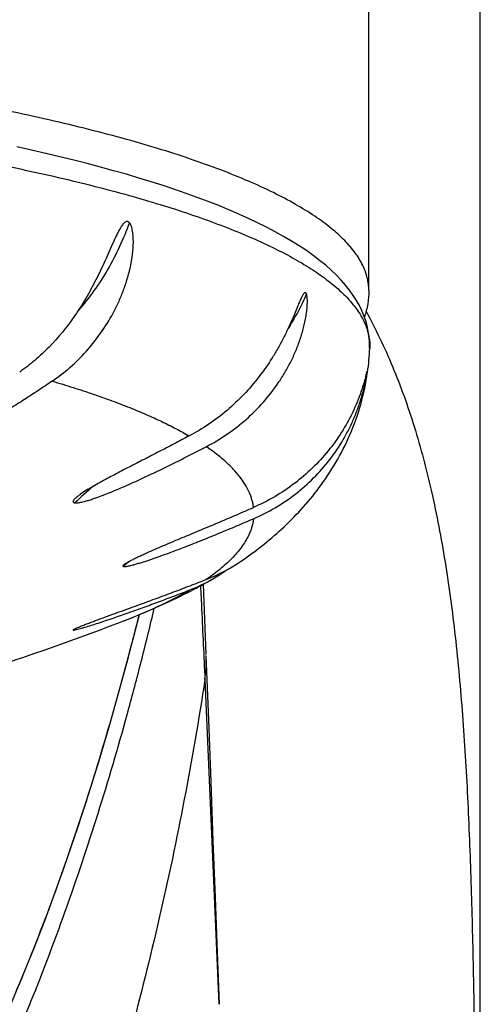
# Model space of a CAD drawing. Header units: millimetres. Extents: x -139 to 522, y -59 to 433.
# Tile 31 of 40: x 37 to 45, y 354 to 372. Entities that reach past the tile are written whole.
import ezdxf

# ---------------------------------------------------------------- set-up
doc = ezdxf.new("R2010")
doc.units = ezdxf.units.MM
doc.header["$LTSCALE"] = 23.1
doc.layers.get('0').update_dxf_attribs({"linetype": 'CONTINUOUS'})

msp = doc.modelspace()

# ---------------------------------------------------------------- linework, layer by layer
at = {"color": 7, "linetype": 'CONTINUOUS'}
for p, q in [((42.919, 367.07), (42.919, 388.818)), ((44.919, 222.27), (44.919, 379.47)), ((42.936, 366.033), (42.936, 366.032)), ((37.64, 363.262), (37.646, 363.261)), ((40.003, 360.537), (39.951, 361.8))]:
    msp.add_line(p, q, dxfattribs=at)
at = {"color": 9, "linetype": 'CONTINUOUS'}
for p, q in [((37.618, 360.982), (37.614, 360.979)), ((37.625, 360.988), (37.618, 360.982)), ((39.978, 360.088), (40.229, 354.26))]:
    msp.add_line(p, q, dxfattribs=at)
at = {"color": 7, "linetype": 'CONTINUOUS'}
for points in [[(42.93, 366.033), (42.931, 366.077), (42.929, 366.164), (42.922, 366.253), (42.908, 366.343), (42.889, 366.434), (42.863, 366.525), (42.832, 366.617), (42.793, 366.709), (42.749, 366.801), (42.697, 366.892), (42.64, 366.983), (42.575, 367.074), (42.503, 367.165), (42.425, 367.255), (42.339, 367.344), (42.246, 367.434), (42.146, 367.523), (42.037, 367.611), (41.922, 367.699), (41.799, 367.787), (41.669, 367.873), (41.532, 367.958), (41.389, 368.042), (41.24, 368.124), (41.086, 368.206), (40.925, 368.285), (40.759, 368.364), (40.587, 368.441), (40.409, 368.518), (40.226, 368.593), (40.037, 368.667), (39.842, 368.74), (39.643, 368.812), (39.438, 368.883), (39.228, 368.952), (39.013, 369.021), (38.794, 369.089), (38.569, 369.155), (38.34, 369.22), (38.106, 369.284), (37.868, 369.348), (37.624, 369.41), (37.376, 369.471), (37.123, 369.531), (36.865, 369.59), (36.602, 369.649)], [(36.498, 354.257), (36.703, 354.746), (36.908, 355.253), (37.11, 355.777), (37.311, 356.318), (37.509, 356.877), (37.705, 357.452), (37.897, 358.045), (38.087, 358.656), (38.273, 359.284), (38.455, 359.93), (38.634, 360.594), (38.803, 361.254)], [(40.238, 354.26), (40.204, 355.196), (40.168, 356.175), (40.129, 357.192), (40.088, 358.254), (40.046, 359.366), (40.003, 360.522)]]:
    msp.add_lwpolyline(points, dxfattribs=at)
for centre, radius, start, end in [((38.636, 366.21), 4.304, 351.8865, 357.6369), ((38.896, 364.729), 3.053, 291.2767, 304.281), ((38.603, 364.508), 3.021, 291.2152, 300.1383), ((38.591, 364.529), 3.046, 300.1275, 305.5467), ((20.419, 408.285), 50.5, 286.4449, 290.9181)]:
    msp.add_arc(centre, radius, start, end, dxfattribs=at)
at = {"color": 9, "linetype": 'CONTINUOUS'}
for centre, radius, start, end in [((38.631, 367.626), 4.715, 334.0822, 334.4369), ((42.061, 358.687), 6.356, 130.003, 133.9917), ((42.161, 357.866), 5.602, 130.3236, 130.598), ((42.239, 357.773), 5.723, 129.0648, 130.3201), ((37.673, 360.436), 2.331, 351.4327, 2.129)]:
    msp.add_arc(centre, radius, start, end, dxfattribs=at)
for points, knots in [([(42.919, 367.07), (42.919, 367.108), (42.915, 367.183), (42.887, 367.337), (42.815, 367.53), (42.676, 367.756), (42.483, 367.978), (42.238, 368.198), (41.942, 368.414), (41.594, 368.627), (41.195, 368.837), (40.747, 369.042), (40.25, 369.242), (39.706, 369.437), (39.115, 369.627), (38.479, 369.81), (37.8, 369.987), (37.079, 370.158), (36.041, 370.379), (34.652, 370.634), (32.883, 370.9), (30.994, 371.129), (29.004, 371.32), (26.931, 371.471), (24.796, 371.579), (22.618, 371.645), (21.154, 371.66), (20.419, 371.66)], [0, 0, 0, 0, 0.004767, 0.009599, 0.019692, 0.030729, 0.04304, 0.056849, 0.072308, 0.089508, 0.108501, 0.129314, 0.151947, 0.176388, 0.202611, 0.23058, 0.260247, 0.291561, 0.324461, 0.394749, 0.470526, 0.551131, 0.635848, 0.72391, 0.814513, 0.906827, 1, 1, 1, 1]), ([(23.942, 370.608), (24.595, 370.587), (25.888, 370.533), (27.801, 370.417), (29.655, 370.267), (31.436, 370.084), (33.131, 369.87), (34.725, 369.626), (36.206, 369.355), (37.564, 369.058), (38.61, 368.785), (39.375, 368.554), (39.895, 368.38), (40.377, 368.201), (40.82, 368.019), (41.223, 367.833), (41.585, 367.643), (41.906, 367.45), (42.184, 367.255), (42.42, 367.057), (42.613, 366.856), (42.763, 366.653), (42.869, 366.448), (42.929, 366.241), (42.939, 366.101), (42.936, 366.033)], [0, 0, 0, 0, 0.097101, 0.192153, 0.28444, 0.373275, 0.458002, 0.538004, 0.612711, 0.68161, 0.744256, 0.773119, 0.80029, 0.825739, 0.849447, 0.871404, 0.891615, 0.910099, 0.926899, 0.942086, 0.955773, 0.968127, 0.979386, 0.989876, 1, 1, 1, 1]), ([(38.624, 368.287), (38.571, 368.143), (38.455, 367.858), (38.244, 367.449), (37.995, 367.065), (37.807, 366.828), (37.708, 366.715)], [0, 0, 0, 0, 0.252381, 0.504094, 0.753179, 1, 1, 1, 1]), ([(41.801, 367.008), (41.777, 366.955), (41.679, 366.742), (41.565, 366.535), (41.47, 366.386)], [0, 0, 0, 0, 0.248491, 1, 1, 1, 1]), ([(42.87, 366.697), (43.045, 366.377), (43.367, 365.7), (43.755, 364.615), (44.063, 363.441), (44.302, 362.182), (44.48, 360.842), (44.608, 359.431), (44.696, 357.959), (44.755, 356.44), (44.794, 354.888), (44.818, 353.313), (44.832, 351.725), (44.842, 349.598), (44.841, 347.468), (44.835, 345.604), (44.831, 344.539), (44.828, 344.007), (44.827, 343.741)], [0, 0, 0, 0, 0.047195, 0.096598, 0.148725, 0.203872, 0.262085, 0.323212, 0.386906, 0.452579, 0.519637, 0.587576, 0.656035, 0.724767, 0.86244, 0.931239, 0.965623, 1, 1, 1, 1]), ([(37.239, 365.443), (37.365, 365.406), (37.611, 365.332), (37.968, 365.214), (38.306, 365.094), (38.624, 364.972), (38.922, 364.848), (39.199, 364.722), (39.457, 364.595), (39.619, 364.504), (39.696, 364.46)], [0, 0, 0, 0, 0.148493, 0.290229, 0.425363, 0.553812, 0.675531, 0.790492, 0.898709, 1, 1, 1, 1]), ([(40.85, 363.177), (40.847, 363.2), (40.84, 363.247), (40.823, 363.316), (40.801, 363.385), (40.763, 363.479), (40.7, 363.596), (40.604, 363.733), (40.486, 363.87), (40.372, 363.98), (40.27, 364.068), (40.156, 364.16), (40.066, 364.225), (40.003, 364.267)], [0, 0, 0, 0, 0.049367, 0.099386, 0.150436, 0.202779, 0.312248, 0.429553, 0.556045, 0.692767, 0.765217, 0.840507, 1, 1, 1, 1]), ([(40.85, 362.975), (40.847, 362.951), (40.84, 362.905), (40.823, 362.836), (40.801, 362.766), (40.753, 362.648), (40.655, 362.481), (40.484, 362.275), (40.264, 362.073), (40.095, 361.947), (40.004, 361.884)], [0, 0, 0, 0, 0.049228, 0.09929, 0.150366, 0.20274, 0.369752, 0.555979, 0.765196, 1, 1, 1, 1]), ([(39.9, 361.772), (39.906, 361.631), (39.933, 361.07), (39.959, 360.509), (39.978, 360.088)], [0, 0, 0, 0, 0.25005, 1, 1, 1, 1]), ([(38.449, 361.113), (38.678, 361.201), (39.102, 361.376), (39.512, 361.584), (39.696, 361.692)], [0, 0, 0, 0, 0.534162, 1, 1, 1, 1]), ([(20.419, 341.222), (21.048, 341.222), (21.993, 341.272), (23.239, 341.446), (24.164, 341.632), (25.075, 341.876), (25.967, 342.179), (26.837, 342.539), (27.681, 342.954), (28.497, 343.419), (29.544, 344.101), (30.529, 344.871), (31.446, 345.716), (32.097, 346.385), (32.712, 347.086), (33.484, 348.058), (34.365, 349.334), (35.303, 350.939), (35.995, 352.323), (36.502, 353.451), (36.979, 354.591), (37.524, 356.036), (38.107, 357.794), (38.539, 359.275), (38.853, 360.468), (39, 361.067), (39.071, 361.367)], [0, 0, 0, 0, 0.063219, 0.094829, 0.126424, 0.157998, 0.189546, 0.221064, 0.252547, 0.283994, 0.315405, 0.37809, 0.409389, 0.440652, 0.471882, 0.503081, 0.565387, 0.627611, 0.68977, 0.720832, 0.751883, 0.813951, 0.875989, 0.938004, 0.969005, 1, 1, 1, 1]), ([(20.419, 341.958), (20.724, 341.958), (21.335, 341.973), (22.551, 342.066), (24.059, 342.308), (25.527, 342.728), (26.661, 343.171), (27.488, 343.556), (28.289, 343.992), (29.06, 344.476), (29.799, 345.005), (30.506, 345.575), (31.179, 346.182), (32.032, 347.037), (33.015, 348.181), (34.068, 349.649), (35.007, 351.189), (35.842, 352.786), (36.583, 354.425), (37.242, 356.098), (37.828, 357.797), (38.348, 359.516), (38.656, 360.672), (38.801, 361.253)], [0, 0, 0, 0, 0.031611, 0.063217, 0.126376, 0.189459, 0.220977, 0.252464, 0.283917, 0.315334, 0.346714, 0.378056, 0.409362, 0.440634, 0.503065, 0.565391, 0.62763, 0.689798, 0.751911, 0.813979, 0.876012, 0.938017, 1, 1, 1, 1]), ([(39.978, 360.088), (39.869, 359.37), (39.623, 357.939), (39.172, 355.807), (38.733, 354.046), (38.347, 352.647), (37.936, 351.255), (37.487, 349.873), (36.988, 348.508), (36.586, 347.494), (36.155, 346.491), (35.694, 345.501), (35.198, 344.526), (34.669, 343.568), (34.102, 342.629), (33.494, 341.714), (32.953, 340.974), (32.498, 340.398), (32.026, 339.833), (31.53, 339.288), (31.01, 338.766), (30.606, 338.387), (30.19, 338.02), (29.761, 337.667), (29.32, 337.328), (28.716, 336.897), (27.931, 336.397), (27.109, 335.96), (26.431, 335.65), (25.741, 335.366), (24.855, 335.064), (23.768, 334.785), (22.662, 334.586), (21.543, 334.466), (20.794, 334.439), (20.419, 334.439)], [0, 0, 0, 0, 0.06184, 0.123643, 0.18543, 0.216324, 0.247222, 0.309039, 0.339969, 0.370918, 0.401891, 0.432891, 0.463924, 0.494994, 0.526106, 0.557267, 0.588483, 0.604115, 0.619763, 0.65111, 0.666812, 0.682533, 0.698273, 0.71403, 0.729805, 0.745598, 0.777229, 0.808924, 0.824797, 0.840684, 0.872489, 0.904333, 0.936207, 0.968099, 1, 1, 1, 1])]:
    msp.add_open_spline(points, degree=3, knots=knots, dxfattribs=at)
at = {"color": 7, "linetype": 'CONTINUOUS'}
for points, knots in [([(37.239, 365.443), (37.35, 365.518), (37.564, 365.684), (37.855, 365.972), (38.116, 366.3), (38.302, 366.6), (38.429, 366.856), (38.512, 367.054), (38.582, 367.259), (38.638, 367.468), (38.671, 367.645), (38.688, 367.789), (38.695, 367.896), (38.695, 368.003), (38.688, 368.09), (38.677, 368.158), (38.666, 368.207), (38.649, 368.25), (38.634, 368.277), (38.624, 368.287)], [0, 0, 0, 0, 0.119426, 0.241714, 0.366548, 0.49334, 0.557321, 0.621582, 0.68605, 0.750636, 0.815217, 0.84745, 0.879572, 0.911468, 0.942883, 0.958241, 0.973154, 0.987288, 1, 1, 1, 1]), ([(38.624, 368.287), (38.621, 368.29), (38.615, 368.296), (38.605, 368.303), (38.594, 368.307), (38.578, 368.309), (38.558, 368.303), (38.536, 368.289), (38.516, 368.269), (38.497, 368.246), (38.478, 368.22), (38.455, 368.182), (38.427, 368.132), (38.396, 368.069), (38.366, 368.005), (38.346, 367.961), (38.336, 367.939)], [0, 0, 0, 0, 0.026228, 0.050596, 0.073682, 0.09625, 0.142696, 0.194083, 0.25042, 0.310595, 0.373646, 0.438871, 0.573973, 0.713378, 0.855671, 1, 1, 1, 1]), ([(38.336, 367.939), (38.311, 367.882), (38.261, 367.769), (38.16, 367.541), (38.025, 367.258), (37.845, 366.928), (37.582, 366.514), (37.277, 366.136), (36.932, 365.813), (36.749, 365.672), (36.656, 365.607)], [0, 0, 0, 0, 0.063385, 0.127594, 0.256935, 0.38607, 0.513881, 0.762538, 0.882845, 1, 1, 1, 1]), ([(41.801, 367.008), (41.8, 367.011), (41.797, 367.017), (41.792, 367.024), (41.787, 367.029), (41.78, 367.031), (41.774, 367.031), (41.767, 367.028), (41.761, 367.023), (41.752, 367.013), (41.741, 366.998), (41.729, 366.978), (41.716, 366.954), (41.708, 366.938), (41.704, 366.929)], [0, 0, 0, 0, 0.063073, 0.115056, 0.158382, 0.196281, 0.234252, 0.276883, 0.326317, 0.382755, 0.513683, 0.663344, 0.826626, 1, 1, 1, 1]), ([(42.919, 367.07), (42.919, 366.99), (42.905, 366.829), (42.865, 366.673), (42.839, 366.597)], [0, 0, 0, 0, 0.49975, 1, 1, 1, 1]), ([(41.704, 366.929), (41.692, 366.903), (41.668, 366.848), (41.621, 366.733), (41.559, 366.583), (41.478, 366.401), (41.39, 366.218), (41.292, 366.038), (41.151, 365.801), (40.952, 365.516), (40.682, 365.2), (40.381, 364.914), (40.052, 364.664), (39.817, 364.523), (39.696, 364.46)], [0, 0, 0, 0, 0.02671, 0.055114, 0.114583, 0.175962, 0.23841, 0.301515, 0.365031, 0.492637, 0.620375, 0.747709, 0.874335, 1, 1, 1, 1]), ([(40.003, 364.267), (40.131, 364.333), (40.38, 364.483), (40.724, 364.751), (41.034, 365.06), (41.258, 365.349), (41.415, 365.595), (41.52, 365.788), (41.611, 365.987), (41.676, 366.158), (41.72, 366.297), (41.749, 366.402), (41.774, 366.508), (41.794, 366.615), (41.806, 366.704), (41.813, 366.774), (41.816, 366.826), (41.817, 366.877), (41.816, 366.925), (41.811, 366.969), (41.805, 366.996), (41.801, 367.008)], [0, 0, 0, 0, 0.125435, 0.25153, 0.37812, 0.504988, 0.568506, 0.632036, 0.695554, 0.759021, 0.790719, 0.822365, 0.853926, 0.885335, 0.916453, 0.931815, 0.946953, 0.961734, 0.975914, 0.989011, 1, 1, 1, 1]), ([(40.615, 362.206), (40.874, 362.383), (41.253, 362.678), (41.713, 363.138), (42.042, 363.535), (42.34, 363.983), (42.593, 364.482), (42.787, 365.025), (42.869, 365.408), (42.897, 365.603)], [0, 0, 0, 0, 0.223164, 0.340369, 0.462542, 0.59008, 0.72277, 0.859821, 1, 1, 1, 1]), ([(42.885, 365.614), (42.884, 365.612), (42.883, 365.608), (42.88, 365.6), (42.878, 365.589), (42.875, 365.581), (42.874, 365.577)], [0, 0, 0, 0, 0.138945, 0.364214, 0.656471, 1, 1, 1, 1]), ([(42.884, 365.591), (42.885, 365.594), (42.885, 365.598), (42.886, 365.603), (42.886, 365.608), (42.886, 365.611), (42.886, 365.613), (42.886, 365.614), (42.886, 365.614), (42.886, 365.615), (42.886, 365.615), (42.885, 365.615), (42.885, 365.615), (42.885, 365.614), (42.885, 365.614)], [0, 0, 0, 0, 0.263689, 0.48533, 0.661636, 0.796664, 0.846863, 0.885702, 0.913576, 0.9312, 0.941016, 0.95202, 0.971251, 1, 1, 1, 1]), ([(37.239, 365.443), (37.157, 365.388), (36.992, 365.277), (36.742, 365.114), (36.49, 364.953), (36.276, 364.821), (36.102, 364.718), (35.968, 364.642), (35.832, 364.568), (35.692, 364.496), (35.572, 364.438), (35.473, 364.396), (35.397, 364.365), (35.319, 364.337), (35.241, 364.313), (35.176, 364.299), (35.131, 364.293), (35.107, 364.291), (35.096, 364.291), (35.09, 364.291)], [0, 0, 0, 0, 0.121282, 0.242731, 0.364593, 0.487351, 0.549298, 0.611799, 0.675021, 0.739168, 0.804452, 0.837567, 0.87098, 0.904595, 0.938107, 0.970647, 0.985939, 0.993153, 1, 1, 1, 1]), ([(40.85, 362.975), (41.117, 363.089), (41.498, 363.314), (41.935, 363.699), (42.224, 364.027), (42.428, 364.33), (42.567, 364.587), (42.659, 364.787), (42.737, 364.992), (42.792, 365.166), (42.829, 365.306), (42.852, 365.409), (42.869, 365.491), (42.879, 365.552), (42.883, 365.579), (42.884, 365.591)], [0, 0, 0, 0, 0.25213, 0.378233, 0.504401, 0.630831, 0.694221, 0.757709, 0.821243, 0.884611, 0.916014, 0.946838, 0.976095, 0.989242, 1, 1, 1, 1]), ([(42.874, 365.577), (42.868, 365.554), (42.856, 365.504), (42.826, 365.395), (42.779, 365.247), (42.711, 365.067), (42.631, 364.884), (42.537, 364.704), (42.397, 364.467), (42.194, 364.185), (41.909, 363.875), (41.588, 363.599), (41.234, 363.362), (40.98, 363.234), (40.85, 363.177)], [0, 0, 0, 0, 0.021949, 0.047756, 0.104393, 0.164196, 0.225638, 0.288117, 0.351319, 0.479154, 0.608343, 0.738393, 0.868992, 1, 1, 1, 1]), ([(39.696, 364.46), (39.606, 364.412), (39.427, 364.318), (39.158, 364.179), (38.889, 364.04), (38.621, 363.903), (38.4, 363.788), (38.226, 363.695), (38.098, 363.626), (37.974, 363.556), (37.856, 363.486), (37.763, 363.427), (37.697, 363.379), (37.668, 363.355), (37.655, 363.343)], [0, 0, 0, 0, 0.13047, 0.26072, 0.390637, 0.519963, 0.648186, 0.71158, 0.774193, 0.835607, 0.895079, 0.951108, 0.976849, 1, 1, 1, 1]), ([(37.646, 363.261), (37.65, 363.26), (37.659, 363.26), (37.673, 363.26), (37.687, 363.261), (37.709, 363.263), (37.737, 363.267), (37.785, 363.277), (37.848, 363.293), (37.924, 363.316), (38.001, 363.341), (38.104, 363.378), (38.232, 363.427), (38.385, 363.49), (38.536, 363.555), (38.686, 363.622), (38.885, 363.713), (39.131, 363.829), (39.423, 363.973), (39.714, 364.119), (39.907, 364.217), (40.003, 364.267)], [0, 0, 0, 0, 0.004846, 0.010173, 0.015924, 0.022081, 0.035287, 0.049385, 0.079214, 0.110251, 0.141878, 0.173795, 0.237947, 0.302136, 0.366182, 0.430047, 0.493737, 0.6207, 0.747293, 0.873691, 1, 1, 1, 1]), ([(37.655, 363.343), (37.65, 363.338), (37.642, 363.329), (37.63, 363.316), (37.621, 363.304), (37.615, 363.292), (37.614, 363.283), (37.616, 363.276), (37.619, 363.27), (37.625, 363.266), (37.633, 363.263), (37.638, 363.262), (37.64, 363.262)], [0, 0, 0, 0, 0.175989, 0.335226, 0.474597, 0.591516, 0.686773, 0.729785, 0.773085, 0.871886, 0.931989, 1, 1, 1, 1]), ([(38.526, 362.149), (38.532, 362.155), (38.546, 362.165), (38.578, 362.186), (38.627, 362.214), (38.69, 362.246), (38.757, 362.28), (38.828, 362.313), (38.925, 362.357), (39.047, 362.411), (39.196, 362.476), (39.347, 362.54), (39.497, 362.603), (39.698, 362.687), (39.949, 362.792), (40.25, 362.919), (40.55, 363.047), (40.75, 363.133), (40.85, 363.177)], [0, 0, 0, 0, 0.009352, 0.020478, 0.046173, 0.074577, 0.104459, 0.135194, 0.166444, 0.229807, 0.293746, 0.357924, 0.422188, 0.48647, 0.614985, 0.743399, 0.87173, 1, 1, 1, 1]), ([(38.516, 362.119), (38.518, 362.119), (38.523, 362.118), (38.532, 362.117), (38.541, 362.117), (38.557, 362.119), (38.578, 362.121), (38.606, 362.127), (38.637, 362.133), (38.68, 362.144), (38.737, 362.159), (38.808, 362.18), (38.88, 362.202), (38.954, 362.226), (39.054, 362.26), (39.179, 362.304), (39.331, 362.359), (39.483, 362.416), (39.635, 362.475), (39.788, 362.534), (39.991, 362.615), (40.244, 362.719), (40.548, 362.845), (40.749, 362.931), (40.85, 362.975)], [0, 0, 0, 0, 0.002833, 0.006208, 0.01011, 0.014567, 0.024748, 0.036285, 0.048825, 0.06212, 0.090303, 0.119911, 0.150435, 0.181581, 0.213169, 0.27723, 0.342029, 0.407267, 0.472778, 0.538462, 0.60426, 0.736058, 0.867997, 1, 1, 1, 1]), ([(38.516, 362.119), (38.515, 362.12), (38.512, 362.121), (38.51, 362.124), (38.509, 362.127), (38.509, 362.131), (38.512, 362.135), (38.517, 362.142), (38.522, 362.146), (38.526, 362.149)], [0, 0, 0, 0, 0.101874, 0.188145, 0.268439, 0.361068, 0.477413, 0.622459, 1, 1, 1, 1]), ([(38.449, 361.113), (38.741, 361.225), (39.309, 361.462), (39.858, 361.743), (40.12, 361.895)], [0, 0, 0, 0, 0.50751, 1, 1, 1, 1]), ([(37.632, 360.992), (37.639, 360.996), (37.656, 361.004), (37.694, 361.021), (37.75, 361.045), (37.823, 361.074), (37.9, 361.103), (37.977, 361.132), (38.081, 361.171), (38.211, 361.218), (38.366, 361.275), (38.519, 361.33), (38.671, 361.385), (38.872, 361.458), (39.12, 361.549), (39.417, 361.659), (39.711, 361.771), (39.906, 361.846), (40.004, 361.884)], [0, 0, 0, 0, 0.009526, 0.021599, 0.050201, 0.081645, 0.11418, 0.147083, 0.180043, 0.245665, 0.31065, 0.374981, 0.438741, 0.50203, 0.627556, 0.752158, 0.876228, 1, 1, 1, 1]), ([(37.634, 360.977), (37.646, 360.979), (37.673, 360.985), (37.717, 360.996), (37.768, 361.01), (37.843, 361.032), (37.944, 361.063), (38.069, 361.103), (38.198, 361.146), (38.331, 361.191), (38.465, 361.237), (38.646, 361.3), (38.874, 361.382), (39.148, 361.483), (39.422, 361.586), (39.605, 361.656), (39.696, 361.692)], [0, 0, 0, 0, 0.016475, 0.037824, 0.062285, 0.088837, 0.14598, 0.206552, 0.269255, 0.333358, 0.398425, 0.464172, 0.59699, 0.730858, 0.865274, 1, 1, 1, 1]), ([(37.614, 360.979), (37.613, 360.977), (37.619, 360.976), (37.622, 360.976), (37.626, 360.976), (37.63, 360.977), (37.633, 360.977), (37.634, 360.977)], [0, 0, 0, 0, 0.271539, 0.412473, 0.581923, 0.778166, 1, 1, 1, 1]), ([(37.614, 360.979), (37.614, 360.98), (37.616, 360.981), (37.617, 360.982), (37.617, 360.983)], [0, 0, 0, 0, 0.419408, 1, 1, 1, 1]), ([(37.617, 360.983), (37.619, 360.984), (37.624, 360.987), (37.629, 360.99), (37.632, 360.992)], [0, 0, 0, 0, 0.410264, 1, 1, 1, 1])]:
    msp.add_open_spline(points, degree=3, knots=knots, dxfattribs=at)

doc.saveas('drawing.dxf')
